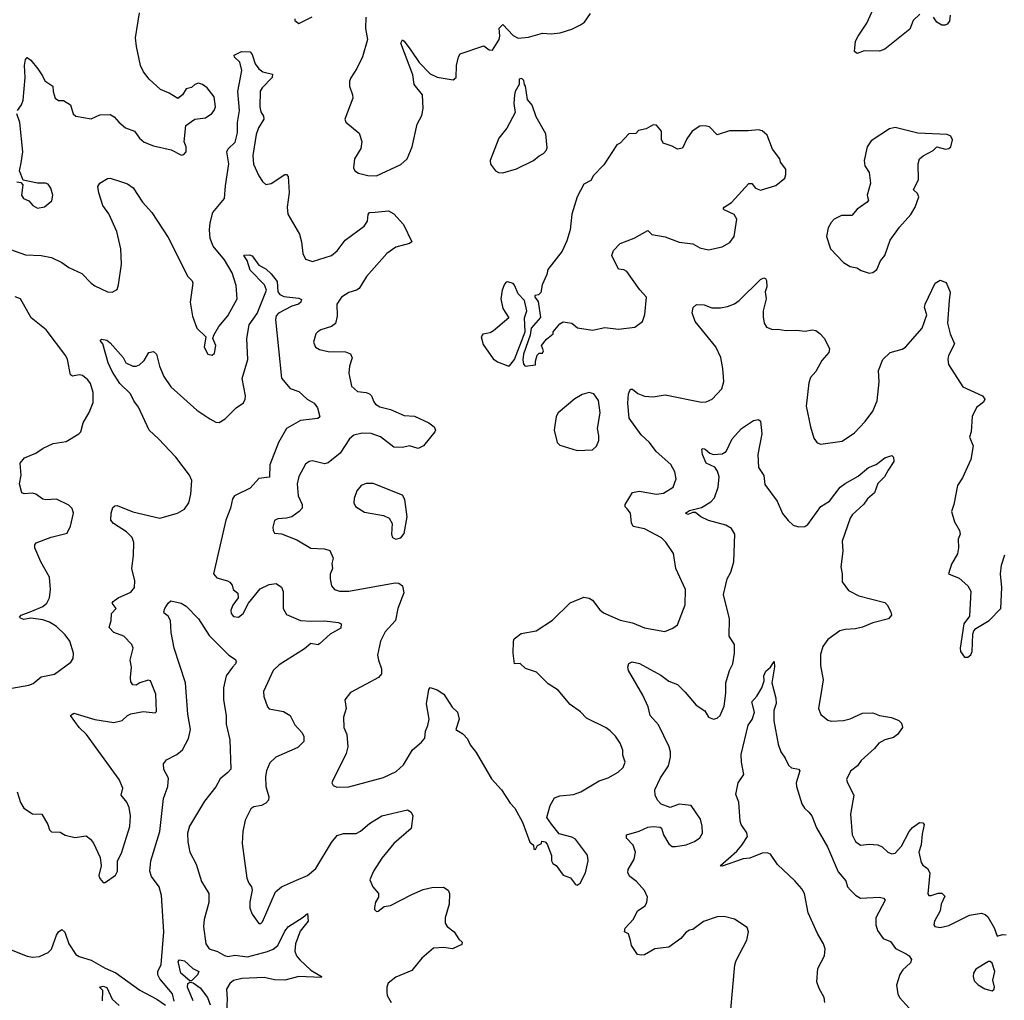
# Model space of a CAD drawing. Extents: x 2057697 to 2160550, y 827490 to 1016834.
# Tile 60 of 256: x 2078311 to 2084006, y 893328 to 899000. Entities that reach past the tile are written whole.
import ezdxf

# ---------------------------------------------------------------- set-up
doc = ezdxf.new("R2010")
doc.units = 0

msp = doc.modelspace()

# ---------------------------------------------------------------- linework, layer by layer
at = {"layer": '0CON20XD'}
for points in [[(2078298.5, 898475), (2078321.9, 898508.1), (2078331.2, 898535), (2078342.5, 898665), (2078340, 898735), (2078345, 898770), (2078355, 898780), (2078375, 898766.2), (2078416, 898715), (2078443.8, 898675), (2078455.7, 898645.7), (2078503.8, 898615), (2078504, 898585), (2078516.7, 898545), (2078535, 898532.5), (2078565, 898532.5), (2078605, 898508), (2078620, 898455), (2078635, 898441.2), (2078725, 898426), (2078775, 898450), (2078835, 898452), (2078857.9, 898437.9), (2078885, 898406), (2078923.8, 898375), (2078975.8, 898355.8), (2079004, 898315), (2079031.7, 898291.7), (2079085, 898270), (2079186.7, 898246.7), (2079246.4, 898216.4), (2079260.7, 898219.3), (2079273.3, 898235), (2079273.3, 898265), (2079262.5, 898292.5), (2079273, 898387), (2079325, 898424), (2079385, 898432.5), (2079423.2, 898456.8), (2079436.4, 898473.6), (2079442.9, 898495), (2079435.9, 898554.1), (2079395, 898605.8), (2079368.8, 898625), (2079345, 898632.5), (2079324.3, 898625.7), (2079305, 898607.5), (2079275, 898600), (2079252.5, 898565), (2079225, 898543.3), (2079175.6, 898575.6), (2079125.6, 898595.6), (2079060, 898655), (2079027.3, 898697.3), (2079010.8, 898735), (2078986.2, 898845), (2078982, 898895), (2079005, 899040)], [(2080313.9, 899013.9), (2080311.7, 898948.3), (2080322.9, 898885), (2080294.6, 898785.4), (2080262.1, 898717.9), (2080225.8, 898664.2), (2080219.2, 898645), (2080218, 898615), (2080236.2, 898565), (2080237.5, 898545), (2080192.5, 898425), (2080197, 898407), (2080273.8, 898343.8), (2080290, 898295), (2080284.3, 898255), (2080248.1, 898195), (2080241.9, 898141.9), (2080248.8, 898125), (2080271.7, 898111.7), (2080325, 898098.1), (2080375, 898095.6), (2080515, 898162.9), (2080551.9, 898195), (2080581.9, 898265), (2080609.5, 898395), (2080637.3, 898445), (2080645.5, 898485.5), (2080640.6, 898565), (2080592.5, 898625), (2080585, 898681.2), (2080516.4, 898863.6), (2080525, 898882.5), (2080535, 898876.2), (2080573.6, 898823.6), (2080621.5, 898751.5), (2080685, 898686.9), (2080725, 898667.5), (2080817.7, 898652.3), (2080836, 898665), (2080838.1, 898735), (2080848.9, 898785), (2080858.5, 898801.5), (2080995, 898848.6), (2081027.5, 898825), (2081045, 898823.8), (2081084.3, 898885.7), (2081089.2, 898905), (2081085, 898950), (2081105, 898972.5), (2081165, 898907.5), (2081195, 898893.3), (2081255, 898898.8), (2081335, 898921.2), (2081385, 898918), (2081436.8, 898923.2), (2081505.5, 898944.5), (2081555, 898969.2), (2081578.8, 898985), (2081613.3, 899035)], [(2083518.3, 899031.7), (2083478.8, 898995), (2083458.8, 898945), (2083315, 898828.8), (2083285, 898818), (2083195, 898818.8), (2083155, 898803.3), (2083140, 898815), (2083146, 898875), (2083160, 898905), (2083211.4, 898978.6), (2083250, 899065)], [(2079903.3, 899005), (2079903.3, 898995), (2079925, 898976.7), (2080003, 899017)], [(2083692.5, 899025), (2083688.8, 898991.2), (2083676.1, 898973.9), (2083663, 898967), (2083645, 898968.8), (2083615, 898986.2), (2083596, 899015)], [(2078225, 897682), (2078345, 897638.9), (2078435.5, 897635.5), (2078495, 897624.4), (2078555.3, 897595.3), (2078595, 897566.5), (2078670.9, 897530.9), (2078724.2, 897475), (2078745, 897460.8), (2078820, 897425), (2078847, 897423), (2078875, 897440), (2078883, 897467), (2078899.4, 897585), (2078895.5, 897675), (2078872.7, 897775), (2078826.9, 897876.9), (2078792.9, 897925), (2078768.8, 897998.8), (2078764, 898035), (2078775, 898053.3), (2078818.3, 898081.7), (2078835, 898082.5), (2078895, 898063.3), (2078935, 898050.8), (2078967, 898027), (2079022.5, 897945), (2079075.7, 897885), (2079169.8, 897739.8), (2079284.3, 897515), (2079309.7, 897489.7), (2079312.5, 897475), (2079297.1, 897365), (2079310, 897285), (2079336.2, 897215), (2079387.5, 897165), (2079377.5, 897105), (2079400, 897065), (2079425, 897060), (2079438.8, 897071.2), (2079446.2, 897115), (2079427.5, 897155), (2079433.3, 897175), (2079462.5, 897225), (2079515, 897286), (2079568.1, 897385), (2079562.4, 897462.4), (2079540.5, 897535), (2079495, 897610), (2079429.7, 897689.7), (2079412.5, 897735), (2079408.4, 897785), (2079412.4, 897825), (2079428.9, 897885), (2079495.4, 897965), (2079500.9, 898039.1), (2079521.5, 898165), (2079510, 898235), (2079517.9, 898252.1), (2079558.1, 898291.9), (2079571.4, 898345), (2079571.2, 898405), (2079581.8, 898475), (2079573.8, 898585), (2079596.9, 898705), (2079585, 898754), (2079553, 898783), (2079550.8, 898795), (2079595, 898815.8), (2079644.2, 898814.2), (2079655, 898798.8), (2079672.5, 898745), (2079695, 898716), (2079718.3, 898698.3), (2079773.8, 898683.8), (2079770.8, 898665), (2079713.8, 898606.2), (2079702.9, 898587.1)], [(2081105, 898114), (2081185, 898137.8), (2081282.5, 898185), (2081315, 898212.5), (2081340, 898225), (2081357, 898243), (2081361.7, 898258.3), (2081355, 898340), (2081298.3, 898438.3), (2081276.2, 898505), (2081248.3, 898538.3), (2081237.5, 898615), (2081230, 898625), (2081227, 898647), (2081215, 898660), (2081200, 898655), (2081200, 898625), (2081177.5, 898585), (2081173.3, 898565), (2081170, 898515), (2081176.4, 898463.6), (2081128.3, 898371.7), (2081082, 898315), (2081032, 898185), (2081034.1, 898164.1), (2081063.3, 898125), (2081080, 898115), (2081105, 898114)], [(2079702.9, 898587.1), (2079699.5, 898495), (2079706.7, 898466.7), (2079721.5, 898441.5), (2079722.5, 898425), (2079691.6, 898375), (2079679.2, 898335), (2079660.2, 898215), (2079664.1, 898164.1), (2079695, 898095.8), (2079715, 898064), (2079735, 898045.8), (2079765, 898051.4), (2079845, 898104.2), (2079855, 898103.8), (2079863.1, 898093.1), (2079869.6, 898000.4), (2079858.9, 897915), (2079862.9, 897875), (2079929.5, 897759.5), (2079941.2, 897715), (2079948.3, 897648.3), (2079964.5, 897614.5), (2080005, 897601.4), (2080115, 897635.7), (2080146.7, 897663.3), (2080192.9, 897725), (2080304.5, 897805), (2080322.1, 897835), (2080327.4, 897872.6), (2080335, 897884.2), (2080367.1, 897887.1), (2080445, 897893.8), (2080475, 897875.8), (2080531, 897815), (2080580, 897715), (2080565.4, 897704.6), (2080486.9, 897683.1), (2080435, 897648.1), (2080316.9, 897515), (2080274.6, 897445.4), (2080258.8, 897435), (2080215, 897422.5), (2080172.5, 897395), (2080145.7, 897355), (2080147.1, 897285), (2080137, 897243), (2080115.6, 897224.4), (2080052.5, 897205), (2080035, 897193.8), (2080025, 897182.5), (2080010, 897135), (2080021.2, 897105), (2080045, 897092), (2080095, 897080), (2080195, 897079.2), (2080225, 897066.7), (2080233.8, 897043.8), (2080218.5, 896995), (2080214.5, 896955), (2080230.2, 896880.2), (2080265, 896849.5), (2080315, 896844.3), (2080335, 896835.8), (2080345.7, 896825), (2080359.3, 896789.3), (2080369.2, 896775), (2080395, 896761.1), (2080455, 896745.6), (2080535, 896711.1), (2080595, 896705.8), (2080677.2, 896667.2), (2080708, 896645), (2080716.2, 896625), (2080712, 896615), (2080646.5, 896535), (2080615, 896519.4), (2080565, 896535.7), (2080525, 896525.7), (2080475, 896527.5), (2080397.7, 896587.7), (2080345, 896606.2), (2080291.2, 896608.8), (2080243.4, 896596.6), (2080218.2, 896575), (2080165, 896491.9), (2080095, 896437.1), (2080075, 896430.8), (2080005, 896448.6), (2079985, 896444.3), (2079965, 896428.6), (2079925, 896358), (2079916.1, 896315), (2079922.5, 896245), (2079944.4, 896195), (2079944.2, 896175), (2079928, 896155), (2079885, 896124), (2079854.2, 896115.8), (2079805, 896112.5), (2079785, 896102.5), (2079776.2, 896065), (2079776.7, 896045), (2079785, 896030), (2079825, 896026.2), (2079915, 895991.4), (2079995, 895942.5), (2080075, 895938.6), (2080105, 895930), (2080123.8, 895885), (2080116.7, 895855), (2080120, 895825), (2080107, 895793), (2080106.4, 895765), (2080114.4, 895725), (2080131.2, 895705), (2080160, 895695), (2080215, 895693.6), (2080483.4, 895743.4), (2080505, 895741.1), (2080525.6, 895725), (2080533.1, 895685), (2080498.1, 895595), (2080485.6, 895525), (2080425, 895460), (2080398.6, 895405), (2080381.4, 895325), (2080385.6, 895295), (2080404.4, 895245), (2080403.2, 895216.8), (2080386.2, 895195), (2080315, 895156.5), (2080225, 895108), (2080192, 895065), (2080200, 895015), (2080184.4, 894965.6), (2080186, 894905), (2080204, 894865), (2080209.2, 894795), (2080199.2, 894755), (2080120, 894595), (2080117.5, 894585), (2080125, 894570), (2080145, 894560), (2080215, 894562.5), (2080415, 894617.1), (2080488.6, 894651.4), (2080530.7, 894689.3), (2080582.6, 894777.4), (2080635, 894821.2), (2080654, 894845), (2080658, 894885), (2080672.4, 894917.6), (2080678.6, 894955), (2080663.7, 895043.7), (2080677.5, 895125), (2080685, 895137.5), (2080725, 895123.3), (2080765, 895098), (2080813.2, 895023.2), (2080844, 894995), (2080852.9, 894955), (2080833.3, 894895), (2080875, 894870), (2080900.7, 894840.7), (2080915.8, 894805), (2080950.7, 894760.7), (2081039.1, 894609.1), (2081098.8, 894545), (2081147.8, 894467.8), (2081175, 894439.2), (2081218.8, 894358.8), (2081262.7, 894242.7), (2081282.5, 894225), (2081285, 894202.5), (2081295, 894200), (2081307, 894223), (2081330, 894235), (2081331.7, 894248.3), (2081350, 894245), (2081361.7, 894231.7), (2081386.2, 894165), (2081387.5, 894135), (2081395, 894120), (2081415, 894107.5), (2081455, 894052.5), (2081496.4, 894036.4), (2081525, 893997.5), (2081536.4, 893993.6), (2081552.5, 894005), (2081584.1, 894065.9), (2081599.2, 894135), (2081595, 894167.5), (2081525, 894260), (2081505, 894272.5), (2081431.7, 894291.7), (2081387.3, 894347.3), (2081360, 894385), (2081380, 894455), (2081405, 894498.8), (2081435, 894510.8), (2081515, 894518), (2081556.3, 894533.7), (2081662.6, 894597.4), (2081715, 894615.7), (2081773, 894647), (2081802, 894675), (2081812.5, 894705), (2081799.2, 894745), (2081799.2, 894775), (2081784.2, 894815), (2081758, 894855), (2081726.2, 894886.2), (2081703.7, 894903.7), (2081589.7, 894959.7), (2081555, 894997.5), (2081495, 895039.2), (2081425, 895122.5), (2081367.6, 895157.6), (2081300, 895225), (2081237.3, 895247.3), (2081205, 895276.2), (2081172.5, 895275), (2081165.6, 895335), (2081166.7, 895405), (2081171.7, 895418.3), (2081211.2, 895448.8), (2081297.5, 895465), (2081392.4, 895527.6), (2081495, 895626.7), (2081575, 895658.8), (2081605, 895653.8), (2081625, 895642), (2081667.2, 895587.2), (2081688.7, 895568.7), (2081783.9, 895526.1), (2081855, 895511.4), (2081925, 895482.5), (2082041.7, 895461.7), (2082089.7, 895480.3), (2082115, 895500), (2082160.8, 895615), (2082162, 895705), (2082107.1, 895825), (2082093, 895913), (2082048.3, 895978.3), (2082022.6, 896002.6), (2081925, 896054.4), (2081859.3, 896069.3), (2081850.1, 896090.1), (2081843.4, 896145), (2081825, 896170.6), (2081812.3, 896182.3), (2081813.3, 896195), (2081855, 896264.3), (2081895, 896272.7), (2081995, 896255.5), (2082035, 896261.5), (2082090, 896295), (2082108.2, 896345), (2082100.9, 896385), (2082077.9, 896427.9), (2081991.6, 896501.6), (2081954.7, 896554.7), (2081905, 896599.5), (2081835.5, 896695), (2081829.2, 896780.8), (2081832.2, 896835), (2081839.5, 896855), (2081845, 896862.9), (2081855, 896863.1), (2081887.3, 896837.3), (2081925, 896822.9), (2081975, 896817.5), (2082045, 896829.1), (2082255, 896787.5), (2082281.2, 896788.8), (2082315.8, 896804.2), (2082371.4, 896865), (2082383.4, 896906.6), (2082377.5, 896982.5), (2082365.6, 897045), (2082336.6, 897106.6), (2082218.6, 897255), (2082200.6, 897305), (2082205.7, 897335), (2082225, 897352.5), (2082269.7, 897349.7), (2082315, 897334), (2082365, 897334), (2082405, 897340), (2082445, 897355.8), (2082472, 897375), (2082595, 897496.2), (2082615, 897506.7), (2082625, 897502.5), (2082630.5, 897490.5), (2082632.5, 897455), (2082623.3, 897425), (2082628.9, 897385), (2082612.1, 897315), (2082611.7, 897281.7), (2082617.1, 897245), (2082631.3, 897221.3), (2082665, 897208), (2082695, 897210), (2082745, 897202), (2082805, 897204.2), (2082855, 897198), (2082895, 897205.7), (2082915, 897201.4), (2082940, 897185), (2082966.7, 897155), (2082995, 897096.7), (2082991.4, 897075), (2082951.1, 897028.9), (2082915, 896964.2), (2082885, 896930), (2082875, 896900), (2082860.6, 896765), (2082884.4, 896644.4), (2082905, 896580), (2082923, 896553), (2082944.1, 896544.1), (2083067.4, 896562.6), (2083139.8, 896610.2), (2083201.9, 896675), (2083245.4, 896735), (2083270.4, 896795), (2083282.1, 896905), (2083278.9, 896971.1), (2083302.5, 897035), (2083345, 897074.2), (2083415, 897093.3), (2083435.3, 897104.7), (2083531.4, 897215), (2083557.7, 897292.3), (2083543.8, 897335), (2083548.8, 897355), (2083606.7, 897475), (2083635, 897492.5), (2083669.3, 897479.3), (2083693.3, 897423.3), (2083687.5, 897375), (2083677.8, 897245), (2083692.6, 897182.6), (2083718.8, 897125), (2083683.2, 897056.8), (2083678.6, 897035), (2083682.9, 897005), (2083765.6, 896875.6), (2083880, 896825), (2083892.5, 896805), (2083885, 896787.5), (2083845, 896756.7), (2083820, 896705), (2083813.8, 896615), (2083803.8, 896585), (2083826.2, 896535), (2083812, 896455), (2083765, 896350), (2083736, 896305), (2083714, 896195), (2083700, 896155), (2083718, 896095), (2083746.7, 896045), (2083750, 896025), (2083740, 895995), (2083741.2, 895945), (2083735, 895910), (2083699.7, 895850.3), (2083683.3, 895795), (2083745, 895768.8), (2083795, 895726.2), (2083812, 895695), (2083805, 895550), (2083772.5, 895505), (2083751.2, 895365), (2083753.3, 895345), (2083775, 895313.3), (2083795, 895312.5), (2083813, 895327), (2083820, 895345), (2083823.8, 895445), (2083830, 895465), (2083841.2, 895478.8), (2083918, 895525), (2083986.2, 895595), (2083991.2, 895715), (2083983.8, 895795), (2083988.8, 895845), (2084008.8, 895905)], [(2078295, 898062.5), (2078318.3, 898058.3), (2078330, 898045), (2078322.5, 897985), (2078332.5, 897965), (2078365, 897952.5), (2078387.5, 897925), (2078415, 897910), (2078455, 897916.7), (2078497.3, 897952.7), (2078503.3, 897985), (2078491.2, 898025), (2078475, 898048.8), (2078460, 898055), (2078413.8, 898053.8), (2078331.7, 898071.7), (2078310, 898125), (2078319.1, 898170.9), (2078329.4, 898235), (2078311.8, 898405), (2078294.4, 898455)], [(2081235, 896996.2), (2081295, 897002.5), (2081293.8, 897025), (2081305, 897060), (2081315, 897070), (2081335, 897070), (2081341.2, 897085), (2081330, 897115), (2081357.3, 897152.7), (2081396.4, 897183.6), (2081397.5, 897195), (2081435, 897240), (2081455, 897252.5), (2081503.9, 897243.9), (2081537.3, 897217.3), (2081625, 897203.8), (2081695, 897220), (2081775, 897210), (2081868.3, 897221.7), (2081913.3, 897255), (2081926.7, 897295), (2081937.1, 897395), (2081897.6, 897437.6), (2081822.6, 897542.6), (2081805, 897552.9), (2081775, 897556.7), (2081736, 897635), (2081745.7, 897664.3), (2081784, 897705), (2081865, 897736.7), (2081945, 897781.2), (2081966.7, 897756.7), (2082043.6, 897743.6), (2082125, 897712.9), (2082205, 897704.2), (2082245, 897680), (2082295, 897668), (2082375, 897685.8), (2082418.3, 897711.7), (2082444.4, 897745), (2082458.6, 897845), (2082443, 897873), (2082385, 897900), (2082380, 897905), (2082386.7, 897915), (2082427.7, 897942.3), (2082528.3, 898051.7), (2082545, 898052.5), (2082567.5, 898025), (2082595, 898013.3), (2082685, 898040), (2082736.1, 898083.9), (2082743.3, 898105), (2082742.5, 898135), (2082712.5, 898175), (2082707.5, 898195), (2082665, 898250), (2082635, 898332.5), (2082605, 898356.7), (2082585, 898363.3), (2082525, 898356.7), (2082416.4, 898356.4), (2082345, 898334.2), (2082300.7, 898380.7), (2082275, 898386.2), (2082245, 898383.8), (2082201.2, 898355), (2082169.3, 898310.7), (2082145, 898257.5), (2082115, 898250), (2082085, 898267.5), (2082032.5, 898285), (2082023, 898307), (2082023.3, 898355), (2081995, 898390), (2081975, 898392), (2081935, 898368.8), (2081891.2, 898358.8), (2081875, 898341.2), (2081835, 898338.8), (2081784.2, 898285.8), (2081765, 898275.8), (2081688.9, 898161.1), (2081630.9, 898099.1), (2081615, 898068.8), (2081575, 898047.5), (2081535, 897976), (2081505.6, 897875), (2081495.6, 897785), (2081475, 897720), (2081448.5, 897661.5), (2081366.2, 897555), (2081360, 897525), (2081333, 897467), (2081325, 897422.5), (2081311.7, 897408.3), (2081290, 897405), (2081290, 897395), (2081309.3, 897369.3), (2081323, 897277), (2081268.6, 897215), (2081263.1, 897175), (2081225.4, 897065), (2081221.8, 897031.8), (2081225, 897007.5), (2081235, 896996.2)], [(2083225, 897534.2), (2083245, 897538), (2083268, 897555), (2083290, 897605), (2083315, 897636.7), (2083345, 897724), (2083400, 897800), (2083465, 897872.9), (2083490.4, 897915), (2083511.4, 897975), (2083504.4, 897994.4), (2083481.2, 898015), (2083510, 898075), (2083508, 898165), (2083515.9, 898194.1), (2083537.3, 898212.7), (2083595, 898243.3), (2083615, 898263.3), (2083665, 898251.2), (2083686.1, 898253.9), (2083696.7, 898265), (2083706.2, 898305), (2083696.2, 898325), (2083675, 898335.8), (2083505, 898344), (2083375, 898376.2), (2083341.7, 898368.3), (2083235, 898298.6), (2083212.9, 898265), (2083195.8, 898185), (2083199.2, 898155), (2083224, 898115), (2083232.5, 898055), (2083212.5, 897985), (2083216.7, 897966.7), (2083220, 897955), (2083212.5, 897945), (2083155.8, 897904.2), (2083125, 897867.5), (2083065, 897866.2), (2083022.5, 897845), (2083003.9, 897826.1), (2082986.7, 897795), (2082978, 897745), (2083001.2, 897675), (2083075, 897596), (2083115, 897571.4), (2083153.9, 897563.9), (2083178.3, 897548.3), (2083225, 897534.2)], [(2078297, 894533), (2078315, 894471.2), (2078335, 894439.2), (2078385, 894407.5), (2078440, 894405), (2078474, 894345), (2078484.1, 894314.1), (2078495, 894302.5), (2078545, 894301.2), (2078575, 894283.8), (2078630.5, 894270.5), (2078695, 894278.6), (2078720.7, 894260.7), (2078737.9, 894237.9), (2078776.2, 894155), (2078783.3, 894105), (2078769.3, 894049.3), (2078775, 894032.5), (2078795, 894010), (2078805, 894010), (2078865, 894051.2), (2078876.2, 894075), (2078876.1, 894133.9), (2078900.5, 894179.5), (2078947.6, 894332.4), (2078951.4, 894395), (2078944.2, 894444.2), (2078930, 894475), (2078898.8, 894515), (2078907.5, 894555), (2078887.5, 894605), (2078697.5, 894865), (2078655, 894905.6), (2078605.8, 894975), (2078625, 894988.6), (2078745, 894953.1), (2078855, 894935.8), (2078904.3, 894945.7), (2078934.5, 894975.5), (2078955, 894984.2), (2079025, 894998), (2079095, 894990), (2079101.7, 894998.3), (2079099.4, 895099.4), (2079067.5, 895175), (2079055, 895180), (2079006.4, 895163.6), (2078985, 895150), (2078965, 895152.5), (2078955, 895170), (2078951.2, 895195), (2078958, 895255), (2078950, 895295), (2078967.5, 895365), (2078960.8, 895385), (2078913.3, 895433.3), (2078855.9, 895455.9), (2078829.4, 895485), (2078840, 895525), (2078842.5, 895565), (2078870, 895595), (2078846.7, 895625), (2078852, 895635), (2078880, 895655), (2078955, 895688.4), (2078975.9, 895715), (2078977.5, 895755), (2078960.7, 895825), (2078969.3, 895900.7), (2078970.9, 895975), (2078961.8, 896005), (2078928.4, 896038.4), (2078854, 896085), (2078838.6, 896105), (2078840, 896145), (2078850.9, 896179.1), (2078861.8, 896188.2), (2078875, 896189.5), (2078965, 896153.1), (2079122.7, 896117.3), (2079223.3, 896145), (2079265, 896168.6), (2079288.8, 896205), (2079300.4, 896255), (2079306.2, 896335), (2079293.6, 896365), (2079215, 896469.4), (2079115, 896576), (2079060, 896625), (2078998.3, 896758.3), (2078970.5, 896795), (2078951.9, 896835), (2078889.6, 896895), (2078845.3, 896965.3), (2078823.5, 897015), (2078791.2, 897125), (2078777.5, 897145), (2078785, 897152.5), (2078815, 897145.7), (2078835, 897130.8), (2078910, 897045), (2078926, 897015), (2078965, 896995.6), (2078985, 896995.6), (2079005, 897004.4), (2079031.2, 897028.8), (2079058.8, 897075), (2079085, 897080), (2079102, 897065), (2079119.4, 896995), (2079145.6, 896935), (2079185.3, 896875.3), (2079335, 896741.1), (2079410.2, 896690.2), (2079445, 896672.5), (2079465, 896670.8), (2079499.5, 896690.5), (2079563.5, 896755), (2079605, 896784.4), (2079615.8, 896804.2), (2079617.6, 896825), (2079598.9, 896925), (2079631.7, 897035), (2079624.7, 897155.3), (2079638.5, 897235), (2079685, 897300), (2079739.4, 897435), (2079727, 897467), (2079645, 897550.5), (2079627.4, 897607.4), (2079607.5, 897635), (2079611.7, 897638.3), (2079639.5, 897639.5), (2079655, 897633.8), (2079695, 897580), (2079735, 897558.8), (2079765, 897530), (2079799.6, 897485), (2079804.6, 897425), (2079815, 897409.4), (2079838.3, 897398.3), (2079925, 897389.2), (2079941.2, 897381.2), (2079938, 897365), (2079923.8, 897355), (2079885, 897342.9), (2079807.2, 897302.8), (2079793.7, 897286.3), (2079790.5, 897265), (2079826.2, 896926.2), (2079875, 896866), (2079925, 896849.2), (2079974.7, 896804.7), (2080015, 896781.4), (2080033.5, 896755), (2080048.1, 896701.9), (2080036.4, 896693.6), (2079935, 896681.8), (2079854.5, 896635.5), (2079808.9, 896555), (2079758.8, 896425), (2079756.9, 896353.1), (2079695, 896345.8), (2079645, 896290.8), (2079554.2, 896245), (2079542.1, 896227.9), (2079531.2, 896175), (2079503.9, 896105), (2079432.9, 895795), (2079450.7, 895770.7), (2079512.5, 895755), (2079525.8, 895745.8), (2079539.5, 895729.5), (2079546.7, 895705), (2079572.3, 895682.3), (2079574, 895655), (2079543.6, 895613.6), (2079531.9, 895585), (2079534.6, 895564.6), (2079548.7, 895548.7), (2079576.2, 895545), (2079604.3, 895565), (2079634.4, 895625.6), (2079701.8, 895708.3), (2079755, 895733.3), (2079795, 895737.8), (2079825, 895716.7), (2079835, 895692.5), (2079834.4, 895595), (2079855, 895560), (2079935.5, 895525.5), (2079995, 895520), (2080075, 895523.6), (2080155, 895513.8), (2080170, 895505), (2080169.5, 895480.5), (2080107.5, 895445), (2080045, 895390.5), (2080035, 895384.5), (2079995, 895391.5), (2079958.5, 895361.5), (2079811.1, 895268.9), (2079776.7, 895235), (2079722, 895115), (2079724.2, 895085), (2079744, 895025), (2079755, 895013.3), (2079837.6, 894997.6), (2079875, 894975.7), (2079902.3, 894922.3), (2079944.3, 894875), (2079954.3, 894854.3), (2079955.5, 894825), (2079919.1, 894790.9), (2079792.5, 894735), (2079758.3, 894701.7), (2079737.8, 894655), (2079732.4, 894622.4), (2079734.5, 894565), (2079752, 894505), (2079750, 894485), (2079735, 894467.5), (2079710, 894455), (2079665, 894447.5), (2079647.5, 894435), (2079615, 894370), (2079601.2, 894305), (2079598, 894235), (2079624.3, 894035), (2079635.6, 894005.6), (2079652, 893985), (2079655.9, 893965.9), (2079642.2, 893897.8), (2079641.7, 893861.7), (2079655, 893826.2), (2079695, 893772.5), (2079705, 893772.5), (2079715, 893782.5), (2079790, 893955), (2079825.8, 893984.2), (2079912.5, 894022.5), (2079975, 894049.2), (2080025, 894091.4), (2080115, 894240), (2080148, 894282), (2080185, 894293.3), (2080257.4, 894292.6), (2080283.3, 894306.7), (2080335, 894351.5), (2080405, 894394.4), (2080555, 894430), (2080575, 894416.7), (2080586, 894395), (2080575, 894322), (2080475, 894234.2), (2080405, 894150), (2080358, 894075), (2080336.7, 894025), (2080353.9, 893983.9), (2080386.7, 893945), (2080386.7, 893925), (2080370, 893895), (2080362.5, 893865), (2080363, 893853), (2080375, 893842.5), (2080385, 893843.3), (2080419.3, 893870.7), (2080455, 893876.7), (2080579.1, 893940.9), (2080645, 893968.8), (2080695, 893981.2), (2080761.7, 893981.7), (2080790, 893965), (2080796.7, 893945), (2080795.7, 893884.3), (2080772.5, 893805), (2080772.5, 893775), (2080784.5, 893754.5), (2080823.8, 893725), (2080851.7, 893681.7), (2080870, 893665), (2080868.3, 893651.7), (2080815, 893626), (2080765, 893634), (2080705, 893628.8), (2080637.3, 893572.7), (2080579.3, 893500.7), (2080487.3, 893462.7), (2080442.7, 893427.3), (2080434, 893405), (2080434.1, 893375.9), (2080437.5, 893355), (2080460, 893315)], [(2081135, 896997.5), (2081145, 896998.6), (2081172.2, 897035), (2081234.3, 897195), (2081231.2, 897275), (2081244.2, 897315), (2081230, 897375), (2081193.8, 897413.8), (2081174, 897465), (2081165, 897474), (2081135, 897483.3), (2081125, 897482.5), (2081115, 897470), (2081101.2, 897435), (2081093.8, 897385), (2081105, 897330), (2081140, 897275), (2081050.7, 897199.3), (2081031.7, 897188.3), (2080990, 897180), (2080980, 897165), (2080991.7, 897121.7), (2081049.1, 897039.1), (2081075, 897021.4), (2081135, 896997.5)], [(2078265, 895134.3), (2078365, 895150.8), (2078388.7, 895161.3), (2078435, 895198.1), (2078512.5, 895215), (2078606.4, 895283.6), (2078620.6, 895305), (2078622.5, 895335), (2078600.6, 895405), (2078575, 895441.4), (2078525, 895490), (2078483.8, 895515), (2078445, 895528.9), (2078375, 895538.5), (2078335, 895530), (2078315, 895537.5), (2078310, 895545), (2078320, 895555), (2078381.2, 895578.8), (2078444.4, 895605), (2078467.3, 895625), (2078483.5, 895655), (2078490, 895705), (2078482.9, 895775), (2078432.9, 895865), (2078398, 895945), (2078398.3, 895961.7), (2078406.2, 895973.8), (2078492.5, 896007.5), (2078585, 896030.8), (2078605, 896070), (2078622.1, 896145), (2078615, 896172), (2078595, 896192.5), (2078525, 896225.8), (2078462.3, 896222.3), (2078445, 896226.7), (2078405, 896256.2), (2078385, 896261.2), (2078337, 896257), (2078323.6, 896263.6), (2078310, 896315), (2078320, 896365), (2078313.8, 896435), (2078340, 896465), (2078405, 896492.5), (2078447.6, 896522.4), (2078505, 896548.2), (2078580, 896560), (2078653.8, 896605), (2078664.2, 896615), (2078677.5, 896667.5), (2078713.1, 896726.9), (2078735.6, 896785), (2078737, 896843), (2078720, 896895), (2078705, 896916.9), (2078675, 896941.5), (2078655, 896945.4), (2078617.6, 896937.6), (2078604.7, 896944.7), (2078588.5, 897035), (2078578.8, 897055), (2078465, 897205.5), (2078377.9, 897275), (2078315.7, 897385.7), (2078285, 897397.5)], [(2081535, 896507.1), (2081625, 896512.5), (2081647, 896533), (2081660, 896565), (2081661.4, 896595), (2081653.3, 896635), (2081667.8, 896725), (2081658.1, 896798.1), (2081631.2, 896835), (2081605, 896844.3), (2081565, 896832), (2081522.4, 896807.6), (2081425, 896726.2), (2081414, 896705), (2081403.3, 896625), (2081419.2, 896555), (2081435, 896539.2), (2081535, 896507.1)], [(2082423.6, 893275), (2082447.3, 893532.7), (2082455, 893557.5), (2082517.5, 893675), (2082526.7, 893725), (2082519.3, 893749.3), (2082445, 893798), (2082385, 893813.3), (2082345, 893810), (2082267, 893783), (2082205, 893736.7), (2082185, 893733.8), (2082165, 893722), (2082134.5, 893685.5), (2082065, 893636), (2081985, 893625.8), (2081925, 893592), (2081905, 893588.8), (2081883.9, 893593.9), (2081850, 893645), (2081844.2, 893674.2), (2081833.3, 893713.3), (2081810, 893725), (2081812.5, 893745), (2081861.9, 893798.1), (2081884.5, 893845.5), (2081928.6, 893875), (2081938.6, 893895), (2081942.9, 893925), (2081925, 893963.8), (2081879.2, 894015), (2081840, 894045), (2081828, 894065), (2081831.2, 894085), (2081865.8, 894145), (2081873.3, 894185), (2081860, 894225), (2081820, 894265), (2081820, 894285), (2081895, 894306.7), (2081945, 894328.8), (2081975, 894333.3), (2082015, 894330), (2082023.6, 894323.6), (2082034.2, 894285), (2082065, 894233.8), (2082085, 894218), (2082105, 894217.1), (2082165, 894227.1), (2082215, 894245.8), (2082245, 894268), (2082260, 894295), (2082259.2, 894335), (2082248.1, 894375), (2082194.1, 894454.1), (2082125, 894462), (2082073.9, 894443.9), (2082022.3, 894462.3), (2082000, 894485), (2081987.5, 894515), (2081984.2, 894545), (2082017.1, 894615), (2082045.4, 894654.6), (2082062.9, 894685), (2082075.6, 894735), (2082075.5, 894765), (2082066.9, 894795), (2082005, 894922), (2081957.8, 894975), (2081945.6, 895025), (2081915, 895092), (2081832.2, 895235), (2081828.5, 895255), (2081833.6, 895276.4), (2081854.5, 895285.5), (2081896.6, 895276.6), (2082018.7, 895208.7), (2082065, 895174.4), (2082115, 895154.4), (2082160.7, 895110.7), (2082224.2, 895035), (2082273.2, 895003.2), (2082295.7, 894965.7), (2082325, 894954), (2082345, 894959.2), (2082362.5, 894975), (2082385, 895030), (2082395.5, 895104.5), (2082395.6, 895165), (2082416.7, 895235), (2082435.4, 895275), (2082445.5, 895335.5), (2082445.5, 895385), (2082414.3, 895435), (2082415.7, 895535), (2082382.5, 895675), (2082403.8, 895765), (2082424.6, 895805), (2082442.1, 895865), (2082447.8, 896025), (2082427.6, 896057.6), (2082395, 896076.9), (2082295, 896102.9), (2082250, 896125), (2082219.3, 896149.3), (2082205, 896150), (2082175, 896138), (2082161.2, 896145), (2082185, 896161.2), (2082255, 896178), (2082309.3, 896210.7), (2082329.4, 896235), (2082351.1, 896295), (2082357.5, 896355), (2082347.8, 896387.8), (2082331.8, 896411.8), (2082280.8, 896435), (2082260, 896485), (2082257.5, 896515), (2082265, 896520), (2082275, 896516.2), (2082302.9, 896492.9), (2082325, 896485.8), (2082375, 896488.6), (2082398, 896502), (2082432.9, 896575), (2082485.6, 896634.4), (2082555, 896681.2), (2082585, 896686.7), (2082595, 896677.5), (2082604.2, 896605), (2082580, 896485), (2082585, 896410), (2082615, 896362.5), (2082621.7, 896311.7), (2082692.9, 896215), (2082723.7, 896143.7), (2082755, 896103.3), (2082785, 896076.7), (2082815, 896066), (2082852.3, 896067.7), (2082870.3, 896079.7), (2082945.4, 896185), (2082995, 896215.8), (2083057.1, 896295), (2083085, 896316.7), (2083161.4, 896358.6), (2083220.3, 896409.7), (2083265, 896426.7), (2083315, 896466.2), (2083355, 896480), (2083365, 896470), (2083368, 896445), (2083335, 896393.8), (2083312.5, 896355), (2083275, 896316.7), (2083255, 896262.5), (2083215, 896228.8), (2083192.8, 896197.2), (2083126.2, 896135), (2083115, 896117.5), (2083067.3, 895982.7), (2083071.4, 895925), (2083060, 895835), (2083068.1, 895795), (2083068.6, 895748.6), (2083105, 895697.5), (2083165, 895666.5), (2083315, 895628), (2083328.8, 895615), (2083350, 895575), (2083353.3, 895555), (2083335.6, 895534.4), (2083245, 895511.9), (2083185, 895487.1), (2083145, 895475.7), (2083085, 895473.5), (2083055, 895464.4), (2082985, 895415.7), (2082956.1, 895373.9), (2082942.6, 895327.4), (2082942.5, 895265), (2082958.3, 895181.7), (2082952.9, 895145), (2082930.8, 895015), (2082945, 894981.2), (2082985, 894947.5), (2083005, 894942.2), (2083075, 894946.7), (2083115, 894955.6), (2083185, 894988.6), (2083245, 894990), (2083284.5, 894974.5), (2083354.4, 894964.4), (2083396.2, 894946.2), (2083410.7, 894930.7), (2083417.5, 894905), (2083388.8, 894865), (2083365, 894848), (2083315, 894833.8), (2083281.2, 894815), (2083255, 894783.8), (2083178.8, 894715), (2083156, 894685), (2083117.2, 894652.8), (2083094, 894605), (2083098.8, 894585), (2083135.6, 894515), (2083116.5, 894405), (2083126.9, 894285), (2083145, 894246.2), (2083175, 894226.2), (2083225, 894231.9), (2083275, 894226.4), (2083299.2, 894215), (2083332, 894185), (2083355, 894175.6), (2083375, 894179.2), (2083410.7, 894219.3), (2083455.6, 894305), (2083475, 894328.1), (2083515, 894355.7), (2083533.9, 894353.9), (2083543.3, 894345), (2083530.2, 894289.8), (2083525, 894227.5), (2083511.1, 894185), (2083525.6, 894125), (2083535, 894110), (2083561.1, 894091.1), (2083574.4, 894065), (2083564.2, 893944.2), (2083570, 893935), (2083583.6, 893933.6), (2083622.6, 893947.4), (2083645, 893947.3), (2083661.1, 893931.1), (2083641.4, 893885), (2083635.6, 893845), (2083603.1, 893785), (2083598.9, 893765), (2083605, 893754.4), (2083635, 893748.5), (2083685, 893760.9), (2083805, 893820), (2083875, 893831.9), (2083895, 893824.3), (2083910, 893810), (2083946.8, 893746.8), (2083965, 893700), (2083995, 893708.8), (2084017.7, 893707.7)], [(2080486.1, 895996.1), (2080515, 896002.5), (2080535, 896027.5), (2080551.8, 896125), (2080538.1, 896225), (2080525, 896250), (2080355, 896316.4), (2080315, 896317.3), (2080285.8, 896305), (2080262, 896275), (2080245, 896230), (2080244, 896205), (2080253.8, 896185), (2080305, 896151.5), (2080415, 896131.4), (2080447.3, 896117.3), (2080466.2, 896085), (2080461.2, 896025), (2080466.7, 896005), (2080486.1, 895996.1)], [(2079205, 893322.5), (2079194.4, 893365), (2079122.3, 893452.3), (2079110, 893475), (2079110.5, 893495), (2079129.6, 893535), (2079144.7, 893724.7), (2079132.2, 893935), (2079118.2, 893985), (2079074.1, 894045), (2079064.3, 894075), (2079069, 894135), (2079121.2, 894305), (2079143.8, 894495), (2079167.1, 894565), (2079172.1, 894612.1), (2079145, 894663.8), (2079143.5, 894696.5), (2079160.2, 894719.8), (2079219.7, 894750.3), (2079252.3, 894777.7), (2079287.1, 894842.9), (2079300, 894895), (2079283, 894983), (2079270, 895165), (2079204.6, 895365), (2079187.8, 895455), (2079184.4, 895525), (2079170, 895550), (2079147.3, 895567.3), (2079144.2, 895575), (2079150.6, 895595), (2079169.1, 895625), (2079185, 895637.8), (2079245.6, 895625.6), (2079275, 895608), (2079345.7, 895535), (2079407.3, 895437.3), (2079520, 895325), (2079558.8, 895298.8), (2079563.8, 895285), (2079560, 895275), (2079542, 895255), (2079505.3, 895204.7), (2079490.5, 895135), (2079490.4, 895065), (2079504.6, 894975), (2079505.5, 894925), (2079525.8, 894835), (2079531.9, 894665), (2079515.7, 894645), (2079470.4, 894609.6), (2079445, 894561.9), (2079380.1, 894479.9), (2079294, 894335), (2079282.5, 894295), (2079282.9, 894245), (2079295, 894184), (2079331.9, 894115), (2079363.1, 894015), (2079405.5, 893945), (2079405.8, 893894.2), (2079378.8, 893795), (2079374.4, 893755), (2079388.5, 893655), (2079406.6, 893626.6), (2079455, 893610.9), (2079495, 893586.4), (2079515, 893581.1), (2079555, 893589.1), (2079629.5, 893580.5), (2079745, 893609.5), (2079776.5, 893623.5), (2079804.8, 893645.3), (2079845, 893728.6), (2079865, 893754.4), (2079951.5, 893808.5), (2079975, 893830), (2079980, 893785), (2079932.9, 893727.1), (2079905.6, 893655), (2079903.2, 893613.2), (2079912.5, 893585), (2079931.3, 893561.3), (2079995, 893502), (2080057.5, 893465), (2080055, 893460), (2079925, 893466.7), (2079845, 893445.5), (2079785, 893446), (2079725, 893460.5), (2079595.9, 893454.1), (2079548.2, 893441.8), (2079527.1, 893425), (2079506.9, 893393.1), (2079511.6, 893335), (2079507.5, 893265)], [(2082968.2, 893315), (2082964.4, 893345), (2082935.6, 893395.6), (2082921.2, 893435), (2082927.6, 893512.4), (2082966.7, 893585), (2082970, 893625), (2082960.8, 893655), (2082924.7, 893715), (2082872.4, 893835), (2082849.7, 893945), (2082835, 893973.3), (2082795, 894020), (2082694.5, 894114.5), (2082652.9, 894172.9), (2082635, 894181.4), (2082605, 894180), (2082535, 894150.5), (2082495, 894145.7), (2082375, 894104), (2082362.5, 894105), (2082458.9, 894191.1), (2082488.6, 894225), (2082520, 894275), (2082517.6, 894297.6), (2082484.5, 894344.5), (2082478.6, 894365), (2082470, 894475), (2082452.3, 894517.7), (2082465.8, 894585), (2082500, 894635), (2082486.7, 894705), (2082485, 894750), (2082525, 894920), (2082547.7, 894952.3), (2082561.2, 894995), (2082546.7, 895055), (2082575, 895087.5), (2082603.9, 895136.1), (2082616.7, 895175), (2082616, 895205), (2082627.5, 895232.5), (2082653.3, 895255), (2082675, 895287.5), (2082677.1, 895257.1), (2082660.8, 895165), (2082685.4, 895075), (2082686.2, 895045), (2082673.6, 895003.6), (2082672.2, 894945), (2082698.8, 894808.8), (2082714, 894765), (2082739.3, 894729.3), (2082757.6, 894687.6), (2082775, 894672.5), (2082815.7, 894665.7), (2082823.3, 894655), (2082801.4, 894585), (2082804.2, 894565), (2082835.5, 894465), (2082850.2, 894440.2), (2082875, 894415.7), (2082892.5, 894395), (2082918.9, 894325), (2082982.9, 894215), (2083045, 894071.4), (2083089.8, 894019.8), (2083100, 893985), (2083115.6, 893965), (2083145, 893935.6), (2083175, 893918.1), (2083285, 893924.4), (2083307.9, 893917.9), (2083317, 893907), (2083262.2, 893805), (2083262.2, 893765), (2083272, 893732), (2083305, 893686.2), (2083347.5, 893667.5), (2083376.9, 893626.9), (2083437.8, 893597.8), (2083456, 893585), (2083470, 893565), (2083464.2, 893545), (2083418.6, 893505), (2083402.2, 893477.8), (2083383.1, 893415), (2083390, 893365), (2083400, 893345), (2083473.1, 893263.1)], [(2078205, 893642.9), (2078355, 893583.3), (2078385, 893576.9), (2078425, 893581.4), (2078475.7, 893604.3), (2078495, 893623.3), (2078524.4, 893705), (2078535.8, 893725), (2078555, 893738), (2078572.4, 893722.4), (2078595.5, 893655.5), (2078635, 893592.9), (2078655, 893581.1), (2078725, 893560), (2078805, 893513.1), (2078866.6, 893486.6), (2079006.9, 893386.9), (2079104.6, 893334.6), (2079155, 893300)], [(2079305, 893440), (2079295, 893440), (2079242.5, 893485), (2079227, 893553), (2079235, 893562.5), (2079265, 893556.7), (2079312.4, 893512.4), (2079348, 893495), (2079340, 893475), (2079305, 893440)], [(2083935, 893382.5), (2083945, 893390), (2083950, 893405), (2083938.8, 893445), (2083952, 893495), (2083935, 893542.5), (2083925, 893552.5), (2083915, 893552.5), (2083841.3, 893508.7), (2083828, 893485), (2083826, 893465), (2083831.7, 893441.7), (2083855, 893416.7), (2083892.5, 893395), (2083935, 893382.5)], [(2078790.8, 893325), (2078792, 893385), (2078772.5, 893405), (2078795, 893410), (2078815, 893402.9), (2078846.5, 893335), (2078887.5, 893297.5)], [(2079313.7, 893325), (2079282.5, 893405), (2079284.5, 893425.5), (2079295, 893433.8), (2079315, 893428.8), (2079355, 893400), (2079396.9, 893345), (2079412.2, 893302.2)]]:
    msp.add_lwpolyline(points, dxfattribs=at)

doc.saveas('drawing.dxf')
